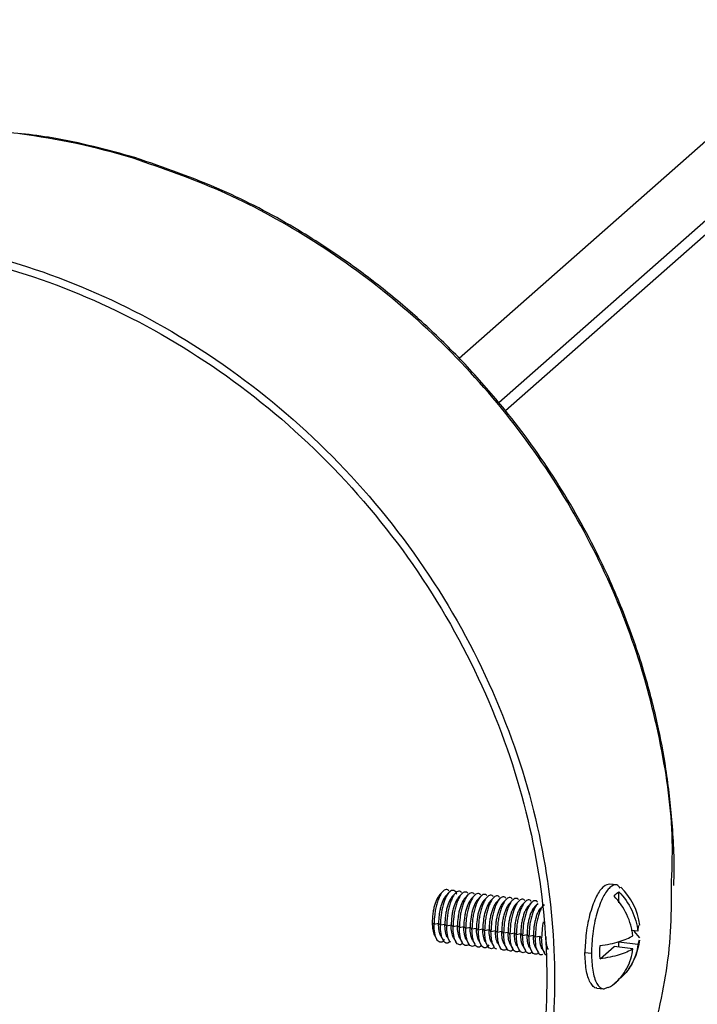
# Paper-space layout '_Dimétrica' of a CAD drawing. Header units: millimetres. Extents: x -1221 to -60, y 3551 to 4023.
# Tile 3 of 6: x -1166 to -1118, y 3621 to 3691. Entities that reach past the tile are written whole.
import ezdxf

# ---------------------------------------------------------------- set-up
doc = ezdxf.new("R2010")
doc.units = ezdxf.units.MM

psp = doc.layouts.new('_Dimétrica')

# ---------------------------------------------------------------- linework, layer by layer
at = {"color": 7, "linetype": 'Continuous', "lineweight": 25}
for p, q in [((-903.698, 3870.795), (-1134.645, 3667.119)), ((-899.706, 3868.626), (-1131.8, 3663.938)), ((-1131.323, 3663.382), (-900.391, 3867.045)), ((-1123.376, 3629.42), (-1123.843, 3629.479)), ((-1135.807, 3628.952), (-1136.04, 3628.706)), ((-1135.354, 3628.895), (-1135.587, 3628.649)), ((-1134.901, 3628.838), (-1135.135, 3628.592)), ((-1134.448, 3628.781), (-1134.682, 3628.534)), ((-1133.996, 3628.724), (-1134.229, 3628.477)), ((-1133.543, 3628.666), (-1133.776, 3628.42)), ((-1123.2, 3628.129), (-1123.2, 3628.93)), ((-1133.09, 3628.609), (-1133.323, 3628.363)), ((-1132.637, 3628.552), (-1132.87, 3628.306)), ((-1132.185, 3628.494), (-1132.418, 3628.248)), ((-1131.731, 3628.438), (-1131.964, 3628.192)), ((-1131.278, 3628.381), (-1131.511, 3628.135)), ((-1130.825, 3628.324), (-1131.058, 3628.078)), ((-1130.372, 3628.267), (-1130.606, 3628.021)), ((-1129.919, 3628.21), (-1130.153, 3627.964)), ((-1129.467, 3628.153), (-1129.7, 3627.907)), ((-1129.014, 3628.096), (-1129.247, 3627.85)), ((-1136.57, 3626.733), (-1136.436, 3626.609)), ((-1136.436, 3626.609), (-1136.117, 3626.676)), ((-1136.117, 3626.676), (-1135.983, 3626.552)), ((-1135.983, 3626.552), (-1135.664, 3626.619)), ((-1135.664, 3626.619), (-1135.53, 3626.495)), ((-1135.53, 3626.495), (-1135.211, 3626.562)), ((-1135.211, 3626.562), (-1135.077, 3626.438)), ((-1135.077, 3626.438), (-1134.758, 3626.505)), ((-1134.758, 3626.505), (-1134.625, 3626.381)), ((-1134.625, 3626.381), (-1134.306, 3626.448)), ((-1134.306, 3626.448), (-1134.172, 3626.324)), ((-1134.172, 3626.324), (-1133.853, 3626.391)), ((-1133.853, 3626.391), (-1133.719, 3626.267)), ((-1133.719, 3626.267), (-1133.4, 3626.334)), ((-1133.4, 3626.334), (-1133.266, 3626.21)), ((-1133.266, 3626.21), (-1132.947, 3626.277)), ((-1132.947, 3626.277), (-1132.813, 3626.153)), ((-1132.813, 3626.153), (-1132.494, 3626.219)), ((-1132.494, 3626.219), (-1132.36, 3626.096)), ((-1132.36, 3626.096), (-1132.041, 3626.162)), ((-1132.041, 3626.162), (-1131.907, 3626.039)), ((-1131.907, 3626.039), (-1131.588, 3626.105)), ((-1131.588, 3626.105), (-1131.454, 3625.982)), ((-1131.454, 3625.982), (-1131.135, 3626.048)), ((-1131.135, 3626.048), (-1131.001, 3625.925)), ((-1131.001, 3625.925), (-1130.682, 3625.991)), ((-1130.682, 3625.991), (-1130.549, 3625.867)), ((-1130.549, 3625.867), (-1130.229, 3625.934)), ((-1130.229, 3625.934), (-1130.096, 3625.81)), ((-1130.096, 3625.81), (-1129.777, 3625.877)), ((-1129.777, 3625.877), (-1129.643, 3625.753)), ((-1121.849, 3626.098), (-1122.317, 3626.157)), ((-1122.125, 3626.114), (-1121.72, 3625.626)), ((-1121.849, 3626.098), (-1121.788, 3626.527)), ((-1136.405, 3625.814), (-1136.241, 3625.518)), ((-1135.952, 3625.757), (-1135.788, 3625.461)), ((-1135.5, 3625.7), (-1135.335, 3625.404)), ((-1135.047, 3625.643), (-1134.882, 3625.347)), ((-1134.594, 3625.586), (-1134.429, 3625.29)), ((-1134.141, 3625.529), (-1133.976, 3625.233)), ((-1133.688, 3625.472), (-1133.523, 3625.176)), ((-1133.235, 3625.415), (-1133.07, 3625.119)), ((-1132.782, 3625.358), (-1132.617, 3625.062)), ((-1132.329, 3625.301), (-1132.164, 3625.005)), ((-1131.876, 3625.244), (-1131.712, 3624.947)), ((-1131.423, 3625.186), (-1131.259, 3624.89)), ((-1130.971, 3625.129), (-1130.806, 3624.833)), ((-1129.643, 3625.753), (-1129.324, 3625.82)), ((-1129.324, 3625.82), (-1129.19, 3625.696)), ((-1129.19, 3625.696), (-1128.871, 3625.763)), ((-1128.871, 3625.763), (-1128.737, 3625.639)), ((-1123.2, 3624.969), (-1123.2, 3625.325)), ((-1121.849, 3625.155), (-1123.2, 3625.325)), ((-1121.763, 3625.466), (-1121.849, 3625.155)), ((-1130.518, 3625.072), (-1130.353, 3624.776)), ((-1130.065, 3625.015), (-1129.9, 3624.719)), ((-1129.612, 3624.958), (-1129.447, 3624.662)), ((-1129.159, 3624.901), (-1128.994, 3624.605)), ((-1128.706, 3624.844), (-1128.541, 3624.548)), ((-1125.638, 3624.589), (-1125.17, 3624.531)), ((-1124.551, 3624.133), (-1123.553, 3625.014)), ((-1122.202, 3624.843), (-1123.553, 3625.014)), ((-1124.78, 3622.038), (-1124.313, 3621.979))]:
    psp.add_line(p, q, dxfattribs=at)
for start, end in [(6.90791, 46.17735), (324.98493, 353.173), (299.60308, 308.51412)]:
    psp.add_arc((-1126.197, 3625.996), 4.516, start, end, dxfattribs=at)
for points, knots in [([(-1157.848, 3681.502), (-1159.817, 3682.042), (-1163.24, 3682.981), (-1166.696, 3683.282), (-1168.164, 3683.409)], [0, 0, 0, 0, 0.575206, 1, 1, 1, 1]), ([(-1157.848, 3681.489), (-1157.853, 3681.495), (-1157.88, 3681.529), (-1157.93, 3681.487), (-1157.972, 3681.452)], [0, 0, 0, 0, 0.162503, 1, 1, 1, 1]), ([(-1119.443, 3629.289), (-1119.402, 3630.384), (-1119.275, 3633.743), (-1120.1, 3639.55), (-1121.934, 3646.582), (-1124.885, 3653.544), (-1128.838, 3660.17), (-1133.688, 3666.218), (-1139.241, 3671.489), (-1145.277, 3675.82), (-1151.541, 3679.228), (-1155.86, 3680.722), (-1157.972, 3681.452)], [0, 0, 0, 0, 0.049538, 0.15185, 0.257725, 0.366116, 0.475811, 0.585506, 0.693897, 0.799772, 0.902084, 1, 1, 1, 1]), ([(-1119.277, 3629.39), (-1119.272, 3629.488), (-1119.195, 3630.968), (-1119.348, 3633.753), (-1119.758, 3637.54), (-1120.448, 3641.182), (-1121.429, 3644.934), (-1122.812, 3648.909), (-1124.833, 3653.488), (-1127.592, 3658.398), (-1130.843, 3662.913), (-1133.962, 3666.499), (-1136.717, 3669.249), (-1139.521, 3671.695), (-1142.719, 3674.14), (-1146.706, 3676.723), (-1151.836, 3679.428), (-1155.746, 3680.777), (-1157.844, 3681.501)], [0, 0, 0, 0, 0.004412, 0.067074, 0.124211, 0.173541, 0.229948, 0.293427, 0.355694, 0.445061, 0.533602, 0.591839, 0.646859, 0.698993, 0.750239, 0.818662, 0.902694, 1, 1, 1, 1]), ([(-1174.579, 3675.708), (-1171.823, 3675.361), (-1168.964, 3674.754), (-1163.173, 3672.944), (-1160.242, 3671.741), (-1154.484, 3668.718), (-1151.66, 3666.898), (-1146.312, 3662.701), (-1143.79, 3660.323), (-1139.224, 3655.145), (-1137.18, 3652.346), (-1133.684, 3646.516), (-1132.232, 3643.486), (-1129.953, 3637.396), (-1129.125, 3634.337), (-1128.053, 3628.365), (-1127.808, 3625.453), (-1127.808, 3619.897), (-1128.053, 3617.046), (-1129.125, 3611.345), (-1129.953, 3608.494), (-1132.232, 3602.979), (-1133.684, 3600.315), (-1137.18, 3595.365), (-1139.224, 3593.081), (-1143.79, 3589.054), (-1146.312, 3587.312), (-1151.66, 3584.462), (-1154.484, 3583.354), (-1160.242, 3581.782), (-1163.173, 3581.317), (-1168.964, 3580.967), (-1171.823, 3581.08), (-1174.579, 3581.427)], [0, 0, 0, 0, 0.0625, 0.0625, 0.125, 0.125, 0.1875, 0.1875, 0.25, 0.25, 0.3125, 0.3125, 0.375, 0.375, 0.4375, 0.4375, 0.5, 0.5, 0.5625, 0.5625, 0.625, 0.625, 0.6875, 0.6875, 0.75, 0.75, 0.8125, 0.8125, 0.875, 0.875, 0.9375, 0.9375, 1, 1, 1, 1]), ([(-1174.579, 3675.142), (-1171.856, 3674.799), (-1169.031, 3674.199), (-1163.31, 3672.411), (-1160.414, 3671.222), (-1154.725, 3668.236), (-1151.935, 3666.438), (-1146.651, 3662.291), (-1144.16, 3659.942), (-1139.648, 3654.826), (-1137.629, 3652.061), (-1134.175, 3646.301), (-1132.74, 3643.307), (-1130.488, 3637.29), (-1129.67, 3634.268), (-1128.612, 3628.368), (-1128.37, 3625.49), (-1128.37, 3620.001), (-1128.612, 3617.185), (-1129.67, 3611.551), (-1130.488, 3608.735), (-1132.74, 3603.286), (-1134.175, 3600.654), (-1137.629, 3595.763), (-1139.648, 3593.507), (-1144.16, 3589.528), (-1146.651, 3587.807), (-1151.935, 3584.991), (-1154.725, 3583.896), (-1160.414, 3582.343), (-1163.31, 3581.884), (-1169.031, 3581.538), (-1171.856, 3581.65), (-1174.579, 3581.993)], [0, 0, 0, 0, 0.0625, 0.0625, 0.125, 0.125, 0.1875, 0.1875, 0.25, 0.25, 0.3125, 0.3125, 0.375, 0.375, 0.4375, 0.4375, 0.5, 0.5, 0.5625, 0.5625, 0.625, 0.625, 0.6875, 0.6875, 0.75, 0.75, 0.8125, 0.8125, 0.875, 0.875, 0.9375, 0.9375, 1, 1, 1, 1]), ([(-1123.844, 3629.469), (-1123.999, 3629.445), (-1124.315, 3629.395), (-1124.827, 3628.657), (-1125.273, 3627.484), (-1125.581, 3626.008), (-1125.619, 3625.05), (-1125.638, 3624.589)], [0, 0, 0, 0, 0.18705, 0.3822462, 0.593525, 0.8048038, 1, 1, 1, 1]), ([(-1123.106, 3629.2), (-1123.186, 3629.29), (-1123.4, 3629.531), (-1123.847, 3629.304), (-1124.357, 3628.611), (-1124.806, 3627.421), (-1125.113, 3625.95), (-1125.151, 3624.991), (-1125.17, 3624.531)], [0, 0, 0, 0, 0.104542, 0.277919, 0.451297, 0.63896, 0.826622, 1, 1, 1, 1]), ([(-1136.037, 3628.696), (-1136.097, 3628.625), (-1136.195, 3628.508), (-1136.317, 3628.225), (-1136.407, 3627.951), (-1136.48, 3627.646), (-1136.551, 3627.233), (-1136.562, 3626.929), (-1136.57, 3626.733)], [0, 0, 0, 0, 0.2102087, 0.345606, 0.4807811, 0.6161783, 0.7513534, 1, 1, 1, 1]), ([(-1135.374, 3628.996), (-1135.382, 3629.006), (-1135.424, 3629.063), (-1135.552, 3629.108), (-1135.764, 3629.039), (-1135.979, 3628.737), (-1136.135, 3628.383), (-1136.243, 3628.055), (-1136.33, 3627.692), (-1136.413, 3627.201), (-1136.427, 3626.842), (-1136.436, 3626.609)], [0, 0, 0, 0, 0.019779, 0.112119, 0.283653, 0.455187, 0.547527, 0.641827, 0.736126, 0.828466, 1, 1, 1, 1]), ([(-1134.813, 3628.755), (-1134.821, 3628.781), (-1134.876, 3628.971), (-1135.056, 3629.062), (-1135.31, 3628.982), (-1135.572, 3628.616), (-1135.799, 3628.018), (-1135.955, 3627.271), (-1135.974, 3626.785), (-1135.983, 3626.552)], [0, 0, 0, 0, 0.026501, 0.19517, 0.351001, 0.506831, 0.6755, 0.84417, 1, 1, 1, 1]), ([(-1134.469, 3628.882), (-1134.476, 3628.892), (-1134.518, 3628.949), (-1134.646, 3628.994), (-1134.858, 3628.925), (-1135.073, 3628.623), (-1135.23, 3628.269), (-1135.337, 3627.941), (-1135.424, 3627.578), (-1135.508, 3627.087), (-1135.521, 3626.728), (-1135.53, 3626.495)], [0, 0, 0, 0, 0.019779, 0.112119, 0.283653, 0.455187, 0.547527, 0.641827, 0.736126, 0.828466, 1, 1, 1, 1]), ([(-1134.016, 3628.825), (-1134.023, 3628.835), (-1134.065, 3628.892), (-1134.193, 3628.937), (-1134.405, 3628.868), (-1134.62, 3628.566), (-1134.777, 3628.212), (-1134.884, 3627.884), (-1134.971, 3627.521), (-1135.055, 3627.03), (-1135.069, 3626.671), (-1135.077, 3626.438)], [0, 0, 0, 0, 0.019779, 0.112119, 0.283653, 0.455187, 0.547527, 0.641827, 0.736126, 0.828466, 1, 1, 1, 1]), ([(-1133.563, 3628.768), (-1133.57, 3628.778), (-1133.612, 3628.835), (-1133.74, 3628.88), (-1133.952, 3628.811), (-1134.167, 3628.509), (-1134.324, 3628.155), (-1134.431, 3627.827), (-1134.518, 3627.464), (-1134.602, 3626.973), (-1134.616, 3626.614), (-1134.625, 3626.381)], [0, 0, 0, 0, 0.019779, 0.112119, 0.283653, 0.455187, 0.547527, 0.641827, 0.736126, 0.828466, 1, 1, 1, 1]), ([(-1133.11, 3628.711), (-1133.117, 3628.721), (-1133.159, 3628.778), (-1133.287, 3628.823), (-1133.499, 3628.754), (-1133.715, 3628.452), (-1133.871, 3628.098), (-1133.978, 3627.77), (-1134.065, 3627.407), (-1134.149, 3626.916), (-1134.163, 3626.557), (-1134.172, 3626.324)], [0, 0, 0, 0, 0.019779, 0.112119, 0.283653, 0.455187, 0.547527, 0.641827, 0.736126, 0.828466, 1, 1, 1, 1]), ([(-1132.657, 3628.654), (-1132.664, 3628.664), (-1132.706, 3628.721), (-1132.834, 3628.766), (-1133.046, 3628.696), (-1133.262, 3628.395), (-1133.418, 3628.041), (-1133.526, 3627.713), (-1133.612, 3627.35), (-1133.696, 3626.859), (-1133.71, 3626.5), (-1133.719, 3626.267)], [0, 0, 0, 0, 0.019779, 0.112119, 0.283653, 0.455187, 0.547527, 0.641827, 0.736126, 0.828466, 1, 1, 1, 1]), ([(-1132.204, 3628.597), (-1132.211, 3628.607), (-1132.254, 3628.664), (-1132.381, 3628.709), (-1132.594, 3628.639), (-1132.809, 3628.337), (-1132.965, 3627.984), (-1133.073, 3627.656), (-1133.159, 3627.293), (-1133.243, 3626.802), (-1133.257, 3626.443), (-1133.266, 3626.21)], [0, 0, 0, 0, 0.019779, 0.112119, 0.283653, 0.455187, 0.547527, 0.641827, 0.736126, 0.828466, 1, 1, 1, 1]), ([(-1133.105, 3598.64), (-1131.881, 3599.734), (-1128.976, 3602.333), (-1125.406, 3607.363), (-1122.355, 3613.328), (-1120.412, 3619.612), (-1119.436, 3624.958), (-1119.442, 3628.213), (-1119.443, 3629.289)], [0, 0, 0, 0, 0.145605, 0.34568, 0.54111, 0.729962, 0.910701, 1, 1, 1, 1]), ([(-1123.2, 3628.93), (-1122.833, 3628.549), (-1122.516, 3628.096), (-1122.05, 3627.12), (-1121.904, 3626.6), (-1121.849, 3626.098)], [0, 0, 0, 0, 0.5, 0.5, 1, 1, 1, 1]), ([(-1135.584, 3628.639), (-1135.644, 3628.568), (-1135.742, 3628.452), (-1135.864, 3628.168), (-1135.954, 3627.894), (-1136.027, 3627.588), (-1136.098, 3627.175), (-1136.11, 3626.872), (-1136.117, 3626.676)], [0, 0, 0, 0, 0.210221, 0.34408, 0.48078, 0.617479, 0.751338, 1, 1, 1, 1]), ([(-1135.131, 3628.581), (-1135.191, 3628.511), (-1135.289, 3628.395), (-1135.411, 3628.111), (-1135.502, 3627.837), (-1135.575, 3627.531), (-1135.645, 3627.117), (-1135.657, 3626.815), (-1135.664, 3626.619)], [0, 0, 0, 0, 0.210221, 0.34408, 0.48078, 0.617479, 0.751338, 1, 1, 1, 1]), ([(-1134.678, 3628.524), (-1134.738, 3628.454), (-1134.836, 3628.338), (-1134.958, 3628.054), (-1135.049, 3627.78), (-1135.122, 3627.474), (-1135.192, 3627.06), (-1135.204, 3626.758), (-1135.211, 3626.562)], [0, 0, 0, 0, 0.210221, 0.34408, 0.48078, 0.617479, 0.751338, 1, 1, 1, 1]), ([(-1134.225, 3628.467), (-1134.285, 3628.397), (-1134.383, 3628.281), (-1134.505, 3627.997), (-1134.596, 3627.723), (-1134.669, 3627.417), (-1134.739, 3627.003), (-1134.751, 3626.701), (-1134.758, 3626.505)], [0, 0, 0, 0, 0.210221, 0.34408, 0.48078, 0.617479, 0.751338, 1, 1, 1, 1]), ([(-1133.772, 3628.41), (-1133.832, 3628.34), (-1133.93, 3628.224), (-1134.052, 3627.94), (-1134.143, 3627.666), (-1134.216, 3627.36), (-1134.286, 3626.946), (-1134.298, 3626.644), (-1134.306, 3626.448)], [0, 0, 0, 0, 0.210221, 0.34408, 0.48078, 0.617479, 0.751338, 1, 1, 1, 1]), ([(-1133.319, 3628.353), (-1133.379, 3628.282), (-1133.516, 3628.118), (-1133.697, 3627.621), (-1133.828, 3626.997), (-1133.845, 3626.587), (-1133.853, 3626.391)], [0, 0, 0, 0, 0.210815, 0.480726, 0.750636, 1, 1, 1, 1]), ([(-1132.866, 3628.296), (-1132.926, 3628.225), (-1133.025, 3628.11), (-1133.146, 3627.826), (-1133.237, 3627.552), (-1133.31, 3627.246), (-1133.381, 3626.832), (-1133.392, 3626.53), (-1133.4, 3626.334)], [0, 0, 0, 0, 0.210221, 0.34408, 0.48078, 0.617479, 0.751338, 1, 1, 1, 1]), ([(-1132.414, 3628.238), (-1132.474, 3628.168), (-1132.572, 3628.052), (-1132.693, 3627.769), (-1132.784, 3627.495), (-1132.857, 3627.188), (-1132.928, 3626.775), (-1132.939, 3626.473), (-1132.947, 3626.277)], [0, 0, 0, 0, 0.209487, 0.343471, 0.480297, 0.617124, 0.751107, 1, 1, 1, 1]), ([(-1131.751, 3628.54), (-1131.759, 3628.55), (-1131.801, 3628.607), (-1131.929, 3628.652), (-1132.141, 3628.582), (-1132.356, 3628.28), (-1132.512, 3627.927), (-1132.62, 3627.599), (-1132.706, 3627.236), (-1132.79, 3626.745), (-1132.804, 3626.386), (-1132.813, 3626.153)], [0, 0, 0, 0, 0.019779, 0.112119, 0.283653, 0.455187, 0.547527, 0.641827, 0.736126, 0.828466, 1, 1, 1, 1]), ([(-1131.96, 3628.182), (-1132.021, 3628.111), (-1132.119, 3627.996), (-1132.241, 3627.712), (-1132.331, 3627.438), (-1132.404, 3627.131), (-1132.475, 3626.718), (-1132.486, 3626.416), (-1132.494, 3626.219)], [0, 0, 0, 0, 0.210221, 0.34408, 0.48078, 0.617479, 0.751338, 1, 1, 1, 1]), ([(-1131.298, 3628.483), (-1131.306, 3628.493), (-1131.348, 3628.55), (-1131.476, 3628.594), (-1131.688, 3628.525), (-1131.903, 3628.223), (-1132.059, 3627.869), (-1132.167, 3627.542), (-1132.254, 3627.179), (-1132.337, 3626.688), (-1132.351, 3626.329), (-1132.36, 3626.096)], [0, 0, 0, 0, 0.019779, 0.112119, 0.283653, 0.455187, 0.547527, 0.641827, 0.736126, 0.828466, 1, 1, 1, 1]), ([(-1131.508, 3628.125), (-1131.568, 3628.054), (-1131.666, 3627.939), (-1131.788, 3627.655), (-1131.878, 3627.381), (-1131.951, 3627.074), (-1132.022, 3626.661), (-1132.034, 3626.359), (-1132.041, 3626.162)], [0, 0, 0, 0, 0.210221, 0.34408, 0.48078, 0.617479, 0.751338, 1, 1, 1, 1]), ([(-1130.845, 3628.426), (-1130.853, 3628.436), (-1130.895, 3628.493), (-1131.023, 3628.537), (-1131.235, 3628.468), (-1131.45, 3628.166), (-1131.606, 3627.812), (-1131.714, 3627.485), (-1131.801, 3627.122), (-1131.884, 3626.631), (-1131.898, 3626.272), (-1131.907, 3626.039)], [0, 0, 0, 0, 0.019779, 0.112119, 0.283653, 0.455187, 0.547527, 0.641827, 0.736126, 0.828466, 1, 1, 1, 1]), ([(-1131.055, 3628.068), (-1131.115, 3627.997), (-1131.213, 3627.881), (-1131.335, 3627.598), (-1131.425, 3627.324), (-1131.498, 3627.017), (-1131.569, 3626.604), (-1131.581, 3626.302), (-1131.588, 3626.105)], [0, 0, 0, 0, 0.210221, 0.34408, 0.48078, 0.617479, 0.751338, 1, 1, 1, 1]), ([(-1130.392, 3628.369), (-1130.4, 3628.379), (-1130.442, 3628.436), (-1130.57, 3628.48), (-1130.782, 3628.411), (-1130.997, 3628.109), (-1131.153, 3627.755), (-1131.261, 3627.428), (-1131.348, 3627.065), (-1131.432, 3626.574), (-1131.445, 3626.215), (-1131.454, 3625.982)], [0, 0, 0, 0, 0.019779, 0.112119, 0.283653, 0.455187, 0.547527, 0.641827, 0.736126, 0.828466, 1, 1, 1, 1]), ([(-1130.602, 3628.011), (-1130.662, 3627.94), (-1130.76, 3627.824), (-1130.882, 3627.541), (-1130.973, 3627.266), (-1131.046, 3626.96), (-1131.116, 3626.547), (-1131.128, 3626.245), (-1131.135, 3626.048)], [0, 0, 0, 0, 0.210221, 0.34408, 0.48078, 0.617479, 0.751338, 1, 1, 1, 1]), ([(-1129.94, 3628.312), (-1129.947, 3628.322), (-1129.989, 3628.379), (-1130.117, 3628.423), (-1130.329, 3628.354), (-1130.544, 3628.052), (-1130.701, 3627.698), (-1130.808, 3627.371), (-1130.895, 3627.008), (-1130.979, 3626.517), (-1130.992, 3626.158), (-1131.001, 3625.925)], [0, 0, 0, 0, 0.019779, 0.112119, 0.283653, 0.455187, 0.547527, 0.641827, 0.736126, 0.828466, 1, 1, 1, 1]), ([(-1130.149, 3627.954), (-1130.209, 3627.883), (-1130.307, 3627.767), (-1130.429, 3627.484), (-1130.52, 3627.209), (-1130.593, 3626.903), (-1130.663, 3626.49), (-1130.675, 3626.188), (-1130.682, 3625.991)], [0, 0, 0, 0, 0.2102213, 0.3440803, 0.4807799, 0.6174794, 0.7513384, 1, 1, 1, 1]), ([(-1129.487, 3628.254), (-1129.494, 3628.265), (-1129.536, 3628.322), (-1129.664, 3628.366), (-1129.876, 3628.297), (-1130.091, 3627.995), (-1130.248, 3627.641), (-1130.355, 3627.314), (-1130.442, 3626.951), (-1130.526, 3626.459), (-1130.54, 3626.101), (-1130.549, 3625.867)], [0, 0, 0, 0, 0.019779, 0.112119, 0.283653, 0.455187, 0.547527, 0.641827, 0.736126, 0.828466, 1, 1, 1, 1]), ([(-1129.034, 3628.197), (-1129.041, 3628.207), (-1129.083, 3628.264), (-1129.211, 3628.309), (-1129.423, 3628.24), (-1129.638, 3627.938), (-1129.795, 3627.584), (-1129.902, 3627.257), (-1129.989, 3626.893), (-1130.073, 3626.402), (-1130.087, 3626.044), (-1130.096, 3625.81)], [0, 0, 0, 0, 0.019779, 0.112119, 0.283653, 0.455187, 0.547527, 0.641827, 0.736126, 0.828466, 1, 1, 1, 1]), ([(-1129.013, 3628.079), (-1129.083, 3627.996), (-1129.198, 3627.86), (-1129.342, 3627.525), (-1129.449, 3627.2), (-1129.536, 3626.836), (-1129.62, 3626.345), (-1129.634, 3625.987), (-1129.643, 3625.753)], [0, 0, 0, 0, 0.2073014, 0.3416552, 0.4788602, 0.6160652, 0.750419, 1, 1, 1, 1]), ([(-1128.56, 3628.022), (-1128.63, 3627.939), (-1128.746, 3627.803), (-1128.889, 3627.468), (-1128.997, 3627.143), (-1129.083, 3626.779), (-1129.167, 3626.288), (-1129.181, 3625.93), (-1129.19, 3625.696)], [0, 0, 0, 0, 0.207301, 0.341655, 0.47886, 0.616065, 0.750419, 1, 1, 1, 1]), ([(-1122.202, 3625.786), (-1122.257, 3626.288), (-1122.404, 3626.809), (-1122.869, 3627.784), (-1123.187, 3628.238), (-1123.553, 3628.619)], [0, 0, 0, 0, 0.5, 0.5, 1, 1, 1, 1]), ([(-1129.696, 3627.897), (-1129.756, 3627.826), (-1129.854, 3627.71), (-1129.976, 3627.426), (-1130.067, 3627.152), (-1130.14, 3626.846), (-1130.21, 3626.433), (-1130.222, 3626.131), (-1130.229, 3625.934)], [0, 0, 0, 0, 0.210221, 0.34408, 0.48078, 0.617479, 0.751338, 1, 1, 1, 1]), ([(-1129.243, 3627.84), (-1129.303, 3627.769), (-1129.402, 3627.653), (-1129.523, 3627.369), (-1129.614, 3627.095), (-1129.687, 3626.789), (-1129.757, 3626.376), (-1129.769, 3626.074), (-1129.777, 3625.877)], [0, 0, 0, 0, 0.210221, 0.34408, 0.48078, 0.617479, 0.751338, 1, 1, 1, 1]), ([(-1128.79, 3627.783), (-1128.85, 3627.712), (-1128.949, 3627.596), (-1129.07, 3627.312), (-1129.161, 3627.038), (-1129.234, 3626.732), (-1129.305, 3626.319), (-1129.316, 3626.016), (-1129.324, 3625.82)], [0, 0, 0, 0, 0.210221, 0.34408, 0.48078, 0.617479, 0.751338, 1, 1, 1, 1]), ([(-1136.57, 3626.733), (-1136.563, 3626.548), (-1136.548, 3626.162), (-1136.454, 3625.933), (-1136.405, 3625.814)], [0, 0, 0, 0, 0.48092, 1, 1, 1, 1]), ([(-1135.683, 3625.524), (-1135.71, 3625.483), (-1135.819, 3625.319), (-1136.026, 3625.281), (-1136.251, 3625.467), (-1136.407, 3625.942), (-1136.427, 3626.393), (-1136.436, 3626.609)], [0, 0, 0, 0, 0.073304, 0.295811, 0.536652, 0.777492, 1, 1, 1, 1]), ([(-1135.952, 3625.756), (-1135.977, 3625.811), (-1136.028, 3625.92), (-1136.098, 3626.213), (-1136.109, 3626.493), (-1136.117, 3626.676)], [0, 0, 0, 0, 0.262221, 0.520399, 1, 1, 1, 1]), ([(-1135.299, 3625.37), (-1135.303, 3625.365), (-1135.39, 3625.242), (-1135.527, 3625.24), (-1135.682, 3625.307), (-1135.79, 3625.447), (-1135.877, 3625.657), (-1135.961, 3626), (-1135.974, 3626.335), (-1135.983, 3626.552)], [0, 0, 0, 0, 0.011706, 0.24836, 0.375755, 0.505853, 0.635951, 0.763346, 1, 1, 1, 1]), ([(-1135.499, 3625.699), (-1135.525, 3625.754), (-1135.575, 3625.863), (-1135.645, 3626.155), (-1135.657, 3626.436), (-1135.664, 3626.619)], [0, 0, 0, 0, 0.262185, 0.520376, 1, 1, 1, 1]), ([(-1135.046, 3625.642), (-1135.095, 3625.761), (-1135.19, 3625.991), (-1135.204, 3626.376), (-1135.211, 3626.562)], [0, 0, 0, 0, 0.51908, 1, 1, 1, 1]), ([(-1128.61, 3626.788), (-1128.616, 3626.764), (-1128.651, 3626.622), (-1128.712, 3626.229), (-1128.727, 3625.871), (-1128.737, 3625.639)], [0, 0, 0, 0, 0.066421, 0.393117, 1, 1, 1, 1]), ([(-1135.229, 3625.311), (-1135.265, 3625.335), (-1135.381, 3625.413), (-1135.5, 3625.836), (-1135.52, 3626.281), (-1135.53, 3626.495)], [0, 0, 0, 0, 0.192625, 0.612285, 1, 1, 1, 1]), ([(-1134.398, 3625.25), (-1134.401, 3625.246), (-1134.486, 3625.127), (-1134.667, 3625.118), (-1134.893, 3625.293), (-1135.049, 3625.771), (-1135.068, 3626.222), (-1135.077, 3626.438)], [0, 0, 0, 0, 0.007321, 0.245672, 0.503661, 0.761649, 1, 1, 1, 1]), ([(-1134.593, 3625.585), (-1134.642, 3625.704), (-1134.737, 3625.934), (-1134.751, 3626.319), (-1134.758, 3626.505)], [0, 0, 0, 0, 0.5190795, 1, 1, 1, 1]), ([(-1133.941, 3625.199), (-1133.945, 3625.193), (-1134.031, 3625.071), (-1134.168, 3625.068), (-1134.324, 3625.136), (-1134.431, 3625.276), (-1134.518, 3625.486), (-1134.602, 3625.829), (-1134.616, 3626.164), (-1134.625, 3626.381)], [0, 0, 0, 0, 0.0117061, 0.2483598, 0.3757547, 0.505853, 0.6359514, 0.7633463, 1, 1, 1, 1]), ([(-1134.14, 3625.528), (-1134.166, 3625.583), (-1134.217, 3625.692), (-1134.286, 3625.984), (-1134.298, 3626.265), (-1134.306, 3626.448)], [0, 0, 0, 0, 0.262221, 0.520399, 1, 1, 1, 1]), ([(-1133.488, 3625.142), (-1133.492, 3625.136), (-1133.578, 3625.014), (-1133.715, 3625.011), (-1133.871, 3625.079), (-1133.978, 3625.219), (-1134.065, 3625.429), (-1134.149, 3625.772), (-1134.163, 3626.107), (-1134.172, 3626.324)], [0, 0, 0, 0, 0.011706, 0.24836, 0.375755, 0.505853, 0.635951, 0.763346, 1, 1, 1, 1]), ([(-1133.687, 3625.471), (-1133.713, 3625.526), (-1133.764, 3625.635), (-1133.833, 3625.927), (-1133.845, 3626.208), (-1133.853, 3626.391)], [0, 0, 0, 0, 0.262185, 0.520376, 1, 1, 1, 1]), ([(-1133.035, 3625.085), (-1133.039, 3625.079), (-1133.125, 3624.957), (-1133.262, 3624.954), (-1133.418, 3625.022), (-1133.526, 3625.162), (-1133.612, 3625.372), (-1133.696, 3625.715), (-1133.71, 3626.049), (-1133.719, 3626.267)], [0, 0, 0, 0, 0.011706, 0.24836, 0.375755, 0.505853, 0.635951, 0.763346, 1, 1, 1, 1]), ([(-1133.234, 3625.414), (-1133.283, 3625.533), (-1133.378, 3625.762), (-1133.393, 3626.148), (-1133.4, 3626.334)], [0, 0, 0, 0, 0.51908, 1, 1, 1, 1]), ([(-1132.513, 3625.124), (-1132.54, 3625.083), (-1132.649, 3624.919), (-1132.855, 3624.882), (-1133.081, 3625.067), (-1133.237, 3625.542), (-1133.257, 3625.993), (-1133.266, 3626.21)], [0, 0, 0, 0, 0.0733038, 0.2958114, 0.5366519, 0.7774924, 1, 1, 1, 1]), ([(-1132.782, 3625.357), (-1132.831, 3625.476), (-1132.925, 3625.705), (-1132.94, 3626.091), (-1132.947, 3626.277)], [0, 0, 0, 0, 0.51908, 1, 1, 1, 1]), ([(-1132.129, 3624.971), (-1132.133, 3624.965), (-1132.22, 3624.843), (-1132.356, 3624.84), (-1132.512, 3624.908), (-1132.62, 3625.048), (-1132.706, 3625.257), (-1132.79, 3625.601), (-1132.804, 3625.935), (-1132.813, 3626.153)], [0, 0, 0, 0, 0.011706, 0.24836, 0.375755, 0.505853, 0.635951, 0.763346, 1, 1, 1, 1]), ([(-1132.329, 3625.3), (-1132.354, 3625.355), (-1132.405, 3625.463), (-1132.474, 3625.756), (-1132.486, 3626.037), (-1132.494, 3626.219)], [0, 0, 0, 0, 0.262185, 0.520376, 1, 1, 1, 1]), ([(-1131.953, 3624.813), (-1131.988, 3624.826), (-1132.065, 3624.855), (-1132.167, 3624.992), (-1132.254, 3625.2), (-1132.337, 3625.544), (-1132.351, 3625.878), (-1132.36, 3626.096)], [0, 0, 0, 0, 0.148638, 0.32607, 0.503501, 0.677246, 1, 1, 1, 1]), ([(-1131.876, 3625.243), (-1131.901, 3625.298), (-1131.952, 3625.406), (-1132.022, 3625.699), (-1132.033, 3625.98), (-1132.041, 3626.162)], [0, 0, 0, 0, 0.262185, 0.520376, 1, 1, 1, 1]), ([(-1131.223, 3624.857), (-1131.227, 3624.851), (-1131.314, 3624.729), (-1131.45, 3624.726), (-1131.606, 3624.794), (-1131.714, 3624.934), (-1131.801, 3625.143), (-1131.884, 3625.487), (-1131.898, 3625.821), (-1131.907, 3626.039)], [0, 0, 0, 0, 0.011706, 0.24836, 0.375755, 0.505853, 0.635951, 0.763346, 1, 1, 1, 1]), ([(-1131.423, 3625.186), (-1131.449, 3625.241), (-1131.499, 3625.349), (-1131.569, 3625.642), (-1131.58, 3625.923), (-1131.588, 3626.105)], [0, 0, 0, 0, 0.262185, 0.520376, 1, 1, 1, 1]), ([(-1130.775, 3624.793), (-1130.777, 3624.79), (-1130.862, 3624.67), (-1131.044, 3624.661), (-1131.269, 3624.837), (-1131.426, 3625.315), (-1131.445, 3625.765), (-1131.454, 3625.982)], [0, 0, 0, 0, 0.0073213, 0.2456718, 0.5036606, 0.7616494, 1, 1, 1, 1]), ([(-1130.97, 3625.129), (-1131.019, 3625.248), (-1131.113, 3625.477), (-1131.128, 3625.863), (-1131.135, 3626.048)], [0, 0, 0, 0, 0.51908, 1, 1, 1, 1]), ([(-1130.317, 3624.743), (-1130.321, 3624.737), (-1130.408, 3624.615), (-1130.545, 3624.612), (-1130.7, 3624.68), (-1130.808, 3624.82), (-1130.895, 3625.029), (-1130.979, 3625.373), (-1130.992, 3625.707), (-1131.001, 3625.925)], [0, 0, 0, 0, 0.011706, 0.24836, 0.375755, 0.505853, 0.635951, 0.763346, 1, 1, 1, 1]), ([(-1130.517, 3625.072), (-1130.543, 3625.126), (-1130.594, 3625.235), (-1130.663, 3625.528), (-1130.675, 3625.809), (-1130.682, 3625.991)], [0, 0, 0, 0, 0.262185, 0.520376, 1, 1, 1, 1]), ([(-1129.865, 3624.686), (-1129.869, 3624.68), (-1129.955, 3624.558), (-1130.092, 3624.555), (-1130.248, 3624.623), (-1130.355, 3624.763), (-1130.442, 3624.972), (-1130.526, 3625.316), (-1130.54, 3625.65), (-1130.549, 3625.867)], [0, 0, 0, 0, 0.011706, 0.24836, 0.375755, 0.505853, 0.635951, 0.763346, 1, 1, 1, 1]), ([(-1130.064, 3625.015), (-1130.09, 3625.069), (-1130.141, 3625.178), (-1130.21, 3625.471), (-1130.222, 3625.752), (-1130.229, 3625.934)], [0, 0, 0, 0, 0.262185, 0.520376, 1, 1, 1, 1]), ([(-1129.611, 3624.958), (-1129.637, 3625.012), (-1129.688, 3625.121), (-1129.757, 3625.414), (-1129.769, 3625.695), (-1129.777, 3625.877)], [0, 0, 0, 0, 0.262185, 0.520376, 1, 1, 1, 1]), ([(-1129.412, 3624.628), (-1129.416, 3624.623), (-1129.502, 3624.501), (-1129.639, 3624.498), (-1129.795, 3624.566), (-1129.902, 3624.706), (-1129.989, 3624.915), (-1130.073, 3625.259), (-1130.087, 3625.593), (-1130.096, 3625.81)], [0, 0, 0, 0, 0.011706, 0.24836, 0.375755, 0.505853, 0.635951, 0.763346, 1, 1, 1, 1]), ([(-1128.959, 3624.571), (-1128.963, 3624.566), (-1129.049, 3624.443), (-1129.186, 3624.441), (-1129.342, 3624.508), (-1129.449, 3624.649), (-1129.536, 3624.858), (-1129.62, 3625.202), (-1129.634, 3625.536), (-1129.643, 3625.753)], [0, 0, 0, 0, 0.011706, 0.24836, 0.375755, 0.505853, 0.635951, 0.763346, 1, 1, 1, 1]), ([(-1129.158, 3624.901), (-1129.207, 3625.02), (-1129.302, 3625.249), (-1129.317, 3625.635), (-1129.324, 3625.82)], [0, 0, 0, 0, 0.51908, 1, 1, 1, 1]), ([(-1128.675, 3624.439), (-1128.706, 3624.424), (-1128.827, 3624.364), (-1129.004, 3624.569), (-1129.161, 3625.025), (-1129.181, 3625.479), (-1129.19, 3625.696)], [0, 0, 0, 0, 0.103321, 0.409995, 0.71667, 1, 1, 1, 1]), ([(-1128.706, 3624.843), (-1128.731, 3624.898), (-1128.782, 3625.007), (-1128.851, 3625.3), (-1128.863, 3625.58), (-1128.871, 3625.763)], [0, 0, 0, 0, 0.262185, 0.520376, 1, 1, 1, 1]), ([(-1128.33, 3624.357), (-1128.365, 3624.37), (-1128.442, 3624.398), (-1128.543, 3624.535), (-1128.63, 3624.744), (-1128.714, 3625.088), (-1128.728, 3625.422), (-1128.737, 3625.639)], [0, 0, 0, 0, 0.148638, 0.32607, 0.503501, 0.677246, 1, 1, 1, 1]), ([(-1128.253, 3624.786), (-1128.278, 3624.841), (-1128.329, 3624.95), (-1128.398, 3625.243), (-1128.41, 3625.523), (-1128.418, 3625.706)], [0, 0, 0, 0, 0.262185, 0.520376, 1, 1, 1, 1]), ([(-1124.551, 3625.076), (-1124.06, 3625.141), (-1123.587, 3625.237), (-1122.778, 3625.482), (-1122.443, 3625.629), (-1122.202, 3625.786)], [0, 0, 0, 0, 0.5, 0.5, 1, 1, 1, 1]), ([(-1121.849, 3625.155), (-1121.904, 3624.667), (-1122.05, 3624.184), (-1122.516, 3623.325), (-1122.833, 3622.952), (-1123.2, 3622.663)], [0, 0, 0, 0, 0.5, 0.5, 1, 1, 1, 1]), ([(-1124.78, 3622.049), (-1124.786, 3622.046), (-1124.881, 3622.008), (-1125.042, 3622.156), (-1125.257, 3622.403), (-1125.427, 3622.824), (-1125.593, 3623.5), (-1125.62, 3624.16), (-1125.638, 3624.589)], [0, 0, 0, 0, 0.012757, 0.180084, 0.350962, 0.52184, 0.689167, 1, 1, 1, 1]), ([(-1125.17, 3624.531), (-1125.152, 3624.101), (-1125.125, 3623.441), (-1124.96, 3622.764), (-1124.789, 3622.348), (-1124.576, 3622.082), (-1124.315, 3621.926), (-1124.111, 3622.042), (-1123.996, 3622.107)], [0, 0, 0, 0, 0.258802, 0.39812, 0.540395, 0.682669, 0.821987, 1, 1, 1, 1]), ([(-1122.202, 3624.843), (-1122.443, 3624.687), (-1122.778, 3624.539), (-1123.587, 3624.294), (-1124.06, 3624.198), (-1124.551, 3624.133)], [0, 0, 0, 0, 0.5, 0.5, 1, 1, 1, 1]), ([(-1123.553, 3622.351), (-1123.187, 3622.64), (-1122.869, 3623.014), (-1122.404, 3623.872), (-1122.257, 3624.355), (-1122.202, 3624.843)], [0, 0, 0, 0, 0.5, 0.5, 1, 1, 1, 1])]:
    psp.add_open_spline(points, degree=3, knots=knots, dxfattribs=at)
for points in [[(-1157.972, 3681.452), (-1160.648, 3682.265), (-1163.376, 3682.849), (-1166.094, 3683.191)], [(-1123.553, 3628.619), (-1123.437, 3628.768), (-1123.316, 3628.874), (-1123.2, 3628.93)], [(-1124.551, 3624.133), (-1124.569, 3624.428), (-1124.569, 3624.75), (-1124.551, 3625.076)], [(-1123.376, 3622.472), (-1123.435, 3622.42), (-1123.495, 3622.379), (-1123.553, 3622.351)], [(-1123.2, 3622.663), (-1123.258, 3622.588), (-1123.317, 3622.524), (-1123.376, 3622.472)]]:
    psp.add_open_spline(points, degree=3, dxfattribs=at)

doc.saveas('drawing.dxf')
